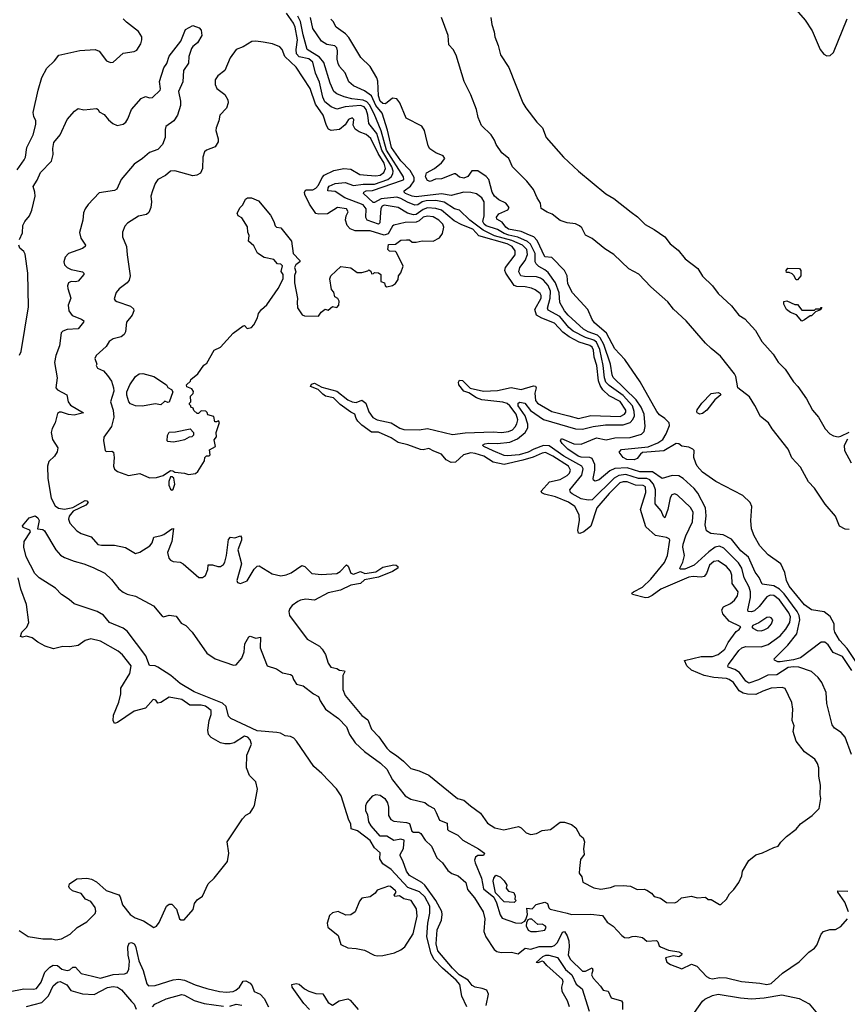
# Model space of a CAD drawing. Extents: x 2029826 to 2248070, y 228728 to 402406.
# Tile 157 of 256: x 2094125 to 2100051, y 331353 to 338399. Entities that reach past the tile are written whole.
import ezdxf

# ---------------------------------------------------------------- set-up
doc = ezdxf.new("R2010")
doc.units = 0

msp = doc.modelspace()

# ---------------------------------------------------------------- linework, layer by layer
at = {"layer": '0CON10XD'}
for points in [[(2099654, 338505), (2099748, 338395), (2099797.9, 338317.9), (2099856.2, 338185), (2099883, 338153), (2099905, 338140), (2099927.7, 338142.3), (2099951.2, 338165), (2100048.8, 338405)], [(2094106.9, 337325), (2094157.1, 337395), (2094166.1, 337416.1), (2094176.9, 337485), (2094221.1, 337575), (2094241.7, 337648.3), (2094240.6, 337675), (2094226.1, 337706.1), (2094222.3, 337735), (2094256.5, 337893.5), (2094284.1, 337985.9), (2094318.9, 338051.1), (2094374.4, 338105), (2094405.4, 338144.6), (2094555, 338178.5), (2094665, 338185.7), (2094695, 338173.8), (2094746.7, 338105), (2094775, 338092), (2094795, 338093.8), (2094865, 338159.2), (2094945, 338171.9), (2094965, 338180.8), (2094991.5, 338225), (2095000.6, 338255), (2095000, 338275), (2094975.6, 338315), (2094890.1, 338380.1), (2094866.7, 338405)], [(2094394.5, 335305.5), (2094375, 335276), (2094335, 335238.1), (2094323.5, 335205), (2094327.7, 335115), (2094351.1, 334975), (2094379.3, 334919.3), (2094402.6, 334902.6), (2094445, 334896.6), (2094505, 334909.2), (2094595, 334958.6), (2094606.6, 334956.6), (2094615.8, 334945), (2094600, 334925), (2094508.2, 334881.8), (2094480, 334845), (2094475.6, 334825), (2094484.5, 334795), (2094535, 334740.5), (2094565, 334722.7), (2094637.6, 334697.6), (2094685, 334644.4), (2094712.1, 334637.9), (2094805, 334637.8), (2094881.7, 334621.7), (2094955, 334580), (2094985, 334588.9), (2095058, 334635), (2095072.9, 334655), (2095086, 334695), (2095138.8, 334708.8), (2095156.9, 334715), (2095215, 334755.6), (2095226.8, 334756.8), (2095214.2, 334665.8), (2095184.2, 334585), (2095193.8, 334545), (2095205, 334531.2), (2095225, 334522), (2095275, 334516), (2095295, 334506), (2095407.7, 334407.7), (2095435, 334407.5), (2095455, 334421.2), (2095472, 334465), (2095475, 334497.5), (2095505, 334498.8), (2095545, 334486), (2095563.9, 334486.1), (2095585, 334500), (2095595, 334517.5), (2095606, 334564), (2095621.2, 334678.8), (2095634.4, 334695.6), (2095665, 334690), (2095705, 334706.2), (2095714.4, 334694.4), (2095713.5, 334675), (2095686, 334605), (2095714.2, 334505), (2095680, 334385), (2095685, 334372.5), (2095705, 334363.3), (2095755, 334384.2), (2095805, 334466.2), (2095825, 334488.8), (2095838.8, 334491.2), (2095933.8, 334433.8), (2095995, 334418.8), (2096034.2, 334425.8), (2096069, 334441), (2096145, 334493.1), (2096165.8, 334485.8), (2096216.4, 334436.4), (2096285, 334427.8), (2096395, 334436.7), (2096418.9, 334451.1), (2096465, 334498.8), (2096477.9, 334487.9), (2096495, 334438), (2096515, 334431.2), (2096565, 334450.6), (2096595.7, 334435.7), (2096675, 334448.5), (2096725, 334480.5), (2096805, 334497.3), (2096820, 334495), (2096832.5, 334485), (2096831.4, 334475), (2096795, 334450.4), (2096695, 334410), (2096595, 334389.5), (2096565, 334364.6), (2096495, 334352.9), (2096422.3, 334317.7), (2096335, 334297.1), (2096235, 334245.3), (2096175, 334251.1), (2096136.2, 334245), (2096115.6, 334235), (2096075, 334206.2), (2096059.5, 334185), (2096052.9, 334165), (2096057.5, 334135), (2096184.4, 333965), (2096272.5, 333915), (2096291.9, 333895), (2096315.4, 333855.4), (2096334.6, 333794.6), (2096352.5, 333765), (2096395, 333755.6), (2096415, 333743.1), (2096450.5, 333740.5), (2096454, 333735), (2096440, 333705), (2096438.5, 333605), (2096455, 333562), (2096575, 333420), (2096618.3, 333388.3), (2096645, 333321.2), (2096696.4, 333266.4), (2096754.4, 333185), (2096774.4, 333165), (2096823.8, 333133.8), (2096873.6, 333093.6), (2096925, 333039.4), (2096985, 333024.2), (2097053.5, 332993.5), (2097260, 332825), (2097306.2, 332815), (2097352.7, 332772.7), (2097425, 332721.2), (2097475, 332650), (2097527.5, 332615), (2097592.3, 332602.3), (2097696.1, 332626.1), (2097715, 332616.7), (2097751.2, 332581.2), (2097785, 332568.8), (2097825, 332576), (2097865, 332596.2), (2097925.8, 332604.2), (2097995, 332656.7), (2098025, 332656.2), (2098075, 332638.8), (2098106.8, 332616.8), (2098135, 332562.5), (2098160, 332545), (2098168.8, 332515), (2098162, 332465), (2098166.2, 332425), (2098141.2, 332388.8), (2098134, 332325), (2098131.7, 332291.7), (2098150, 332265), (2098157.7, 332227.7), (2098235.8, 332185.8), (2098285, 332176.9), (2098355, 332188.5), (2098385, 332200), (2098445, 332204.2), (2098497.8, 332197.8), (2098545, 332174), (2098595, 332176), (2098615, 332170), (2098649.3, 332149.3), (2098667.5, 332125), (2098713.9, 332113.9), (2098755, 332082), (2098815, 332080), (2098835, 332088), (2098864.1, 332115.9), (2098935, 332126), (2098975, 332116), (2099035, 332120), (2099055, 332103.3), (2099075, 332102.5), (2099135, 332066.7), (2099145, 332066.7), (2099185, 332106.2), (2099207, 332143), (2099238.8, 332175), (2099273.8, 332225), (2099295, 332272.5), (2099300.8, 332305), (2099345, 332383.3), (2099395, 332422), (2099443.9, 332436.1), (2099525, 332476.2), (2099556.1, 332483.9), (2099575.8, 332514.2), (2099614.2, 332555), (2099684.5, 332605.5), (2099716.2, 332645), (2099798.8, 332705), (2099848.8, 332755), (2099862, 332825), (2099855.7, 332855), (2099858.3, 332921.7), (2099847.5, 332985), (2099845.8, 333045), (2099837.3, 333077.3), (2099817, 333107), (2099745, 333158.8), (2099683.8, 333235), (2099664, 333305), (2099670, 333345), (2099656.2, 333385), (2099660, 333465), (2099653, 333513), (2099605, 333612.5), (2099585, 333620), (2099505, 333614.3), (2099445, 333594.5), (2099395, 333569.7), (2099335, 333572.7), (2099305, 333580.2), (2099276.4, 333596.4), (2099235, 333656.2), (2099205, 333677.5), (2099185, 333685.2), (2099095, 333692.2), (2099026.5, 333706.5), (2098935, 333743.8), (2098901.8, 333775), (2098886, 333814), (2099005, 333842.5), (2099085, 333841.8), (2099125, 333856.8), (2099174.6, 333895), (2099198, 333942), (2099255, 334020), (2099277.5, 334035), (2099287.5, 334055), (2099205.3, 334095.3), (2099158.2, 334148.2), (2099151.1, 334175), (2099163.5, 334196.5), (2099215, 334220.8), (2099242.3, 334245), (2099265, 334277.1), (2099270, 334305), (2099226.5, 334365), (2099224.7, 334425), (2099215, 334451.5), (2099185, 334485.9), (2099125, 334525.4), (2099095, 334520.8), (2099065, 334496.2), (2099042.9, 334435), (2099025.9, 334414.1), (2099005, 334408.7), (2098946.5, 334413.5), (2098915, 334408.7), (2098715, 334323.2), (2098652.7, 334277.3), (2098625, 334264), (2098605, 334262.5), (2098512.5, 334285), (2098507.5, 334295), (2098518.8, 334305), (2098585, 334338.2), (2098643.6, 334396.4), (2098741.6, 334515), (2098763.7, 334565), (2098778.9, 334675), (2098774.2, 334685), (2098755, 334694.6), (2098677.3, 334707.3), (2098609, 334769), (2098570.3, 334895), (2098608.7, 335015), (2098604.6, 335055), (2098588.8, 335065), (2098535, 335068.7), (2098475, 335092.9), (2098445, 335092.7), (2098423.1, 335085), (2098345, 335008.1), (2098258, 334905), (2098215.5, 334774.5), (2098165, 334732.9), (2098135, 334722.2), (2098125, 334724.4), (2098120.5, 334745), (2098132.2, 334815), (2098131.5, 334855), (2098099.5, 334915), (2098055, 334946.4), (2097961.4, 334985), (2097883, 335003), (2097864.2, 335014.2), (2097858.5, 335025), (2097918.9, 335091.1), (2097995, 335109), (2098045, 335136.9), (2098061.8, 335155), (2098068.3, 335175), (2098055.2, 335205), (2097942.9, 335275), (2097890.6, 335300.6), (2097865, 335297.1), (2097802.5, 335267.5), (2097727.3, 335247.3), (2097595, 335215.6), (2097515, 335233.6), (2097448.5, 335275), (2097387.1, 335295), (2097355, 335299), (2097302, 335285), (2097245, 335233.7), (2097215, 335231.1), (2097179.8, 335249.8), (2097145, 335290.6), (2097090.5, 335310.5), (2097055, 335331.2), (2097015, 335321.1), (2096995, 335323), (2096905, 335357.5), (2096835, 335372.8), (2096785, 335407.3), (2096695, 335446.8), (2096645, 335448.4), (2096575, 335497.6), (2096546.4, 335525), (2096533.7, 335545), (2096525.4, 335575.4), (2096495, 335589.7), (2096418.9, 335645), (2096372.9, 335692.9), (2096315.7, 335705.7), (2096295, 335720), (2096262.9, 335752.9), (2096206.7, 335775), (2096215, 335791.4), (2096235, 335798.2), (2096288.2, 335768.2), (2096395, 335740.3), (2096475, 335679.1), (2096505, 335663.9), (2096535, 335660), (2096575.8, 335675.8), (2096602.5, 335655), (2096623.8, 335593.8), (2096652.9, 335552.9), (2096685.3, 335535.3), (2096785, 335513.9), (2096846.7, 335475), (2096875, 335465.2), (2096984.8, 335464.8), (2097045, 335472.7), (2097225, 335431.3), (2097315, 335443.4), (2097515, 335449.8), (2097575, 335445.2), (2097625, 335451), (2097653.3, 335465), (2097672.9, 335485), (2097685, 335505.7), (2097690.9, 335535), (2097678.7, 335575), (2097634.8, 335635), (2097615, 335652), (2097585, 335662.3), (2097435, 335678.9), (2097395, 335693.3), (2097339.8, 335729.8), (2097305, 335740), (2097268.9, 335785), (2097265.8, 335805), (2097275, 335818.8), (2097295, 335817.1), (2097351.1, 335761.1), (2097445, 335741.5), (2097545, 335744.8), (2097645, 335766.1), (2097715, 335752.7), (2097805, 335778.6), (2097817.3, 335777.3), (2097824, 335765), (2097813.8, 335726.2), (2097818.4, 335675), (2097831.5, 335655), (2097934.7, 335594.7), (2098056.3, 335563.7), (2098125, 335544.8), (2098215, 335567.5), (2098425, 335560.2), (2098455.9, 335575), (2098465, 335589.2), (2098466.1, 335605), (2098425, 335665.6), (2098345, 335708), (2098301.1, 335751.1), (2098281.2, 335781.2), (2098268.8, 335815), (2098257.8, 335925), (2098238.6, 335985), (2098233.1, 336035), (2098223.4, 336055), (2098206.5, 336066.5), (2098130.4, 336090.4), (2098059.7, 336129.7), (2098013.1, 336163.1), (2097955, 336226.7), (2097862.4, 336262.4), (2097824.7, 336285), (2097814.3, 336325), (2097859.8, 336405), (2097859.3, 336425), (2097850.5, 336439.5), (2097815, 336466.8), (2097788.7, 336478.7), (2097745, 336487.8), (2097685, 336489.3), (2097666.2, 336496.2), (2097605.3, 336585), (2097598.6, 336605), (2097602.5, 336625), (2097673.1, 336715), (2097671.6, 336745), (2097651.1, 336775), (2097615, 336794.1), (2097413.1, 336853.1), (2097369.8, 336899.8), (2097290.4, 336930.4), (2097235, 336959.2), (2097145, 337035.8), (2097105, 337048.1), (2097045, 337051.7), (2097015, 337040.5), (2096965, 337005.2), (2096945, 337003), (2096902.3, 337015), (2096835, 337054.3), (2096735, 337071.6), (2096721.3, 337065), (2096711.6, 337048.4), (2096705.2, 336984.8), (2096704.8, 336945.2), (2096695, 336935.3), (2096614, 336964), (2096602.8, 336982.8), (2096605.8, 337045), (2096583.2, 337075), (2096453.5, 337125), (2096385, 337170), (2096331.5, 337175), (2096332.9, 337195), (2096341.6, 337208.4), (2096385, 337226.5), (2096455, 337232.8), (2096515, 337213.1), (2096585, 337221.5), (2096665, 337221.3), (2096760.9, 337255), (2096785.1, 337274.9), (2096797.3, 337295), (2096798.8, 337315), (2096790.8, 337345), (2096718.8, 337465), (2096682.7, 337585), (2096624.8, 337655), (2096618.6, 337715), (2096606.5, 337755), (2096590.6, 337775), (2096565, 337785.6), (2096455.2, 337774.8), (2096395, 337757.6), (2096355, 337776.2), (2096311, 337811), (2096296.3, 337845), (2096272.2, 337952.2), (2096243.3, 338015), (2096224.4, 338095), (2096195, 338119), (2096125, 338133.6), (2096107.9, 338155), (2096104.6, 338185), (2096113.9, 338255), (2096097.4, 338345), (2096084.9, 338374.9), (2096035.9, 338445.9)], [(2100081, 333141), (2100034.6, 333264.6), (2100007, 333297), (2099959.7, 333329.7), (2099942.8, 333352.8), (2099904.1, 333505), (2099900, 333585), (2099867.6, 333655), (2099841.7, 333691.7), (2099795, 333734), (2099703.8, 333766.2), (2099665, 333769.2), (2099627.8, 333762.2), (2099545, 333710.2), (2099482.6, 333707.4), (2099415, 333674.8), (2099345, 333651.2), (2099325, 333664.6), (2099278.5, 333728.5), (2099245, 333748.8), (2099197.1, 333765), (2099194.5, 333775), (2099200.9, 333785), (2099273.2, 333885), (2099295, 333904.6), (2099325, 333913.2), (2099435, 333911), (2099485, 333927.5), (2099570.5, 333989.5), (2099611.6, 334038.4), (2099639.3, 334085), (2099643.8, 334125), (2099631.8, 334155), (2099565, 334247.5), (2099525, 334278.4), (2099499.2, 334280.8), (2099475, 334268.9), (2099419.7, 334200.3), (2099385, 334169.1), (2099365, 334160.9), (2099341.4, 334165), (2099337.3, 334175), (2099356.5, 334265), (2099358.3, 334305), (2099348.3, 334338.3), (2099313.2, 334405), (2099296, 334475), (2099271.7, 334511.7), (2099166.7, 334616.7), (2099135, 334630.9), (2099105, 334624.3), (2099058.4, 334591.6), (2098955, 334494.7), (2098886.2, 334466.2), (2098855, 334466), (2098850.5, 334475), (2098872.1, 334517.9), (2098885.2, 334564.8), (2098873.5, 334623.5), (2098875.2, 334645), (2098894.8, 334705), (2098941.9, 334805), (2098946.7, 334875), (2098928.2, 334908.2), (2098835, 334996), (2098815, 335005.9), (2098795, 334998.2), (2098783.5, 334976.5), (2098766.7, 334893.3), (2098745, 334833.8), (2098735, 334843.8), (2098718.7, 334885), (2098675.3, 334935), (2098677.4, 335035), (2098662.2, 335075), (2098635.8, 335105.8), (2098615, 335116.2), (2098555, 335115.3), (2098465, 335143.3), (2098413.8, 335136.2), (2098380.8, 335119.2), (2098225, 334963.3), (2098195, 334960), (2098145, 334970.6), (2098079.6, 335005), (2098068.8, 335015), (2098063.3, 335035), (2098149.5, 335140.5), (2098159.2, 335185), (2098149.5, 335205), (2098020, 335275), (2097915, 335349.6), (2097875, 335352.1), (2097805.8, 335325), (2097765, 335303.5), (2097701.5, 335285), (2097617.5, 335277.5), (2097595, 335280.7), (2097515, 335312.6), (2097448, 335345), (2097438.8, 335355), (2097455.6, 335364.4), (2097481.9, 335368.1), (2097545, 335366.7), (2097635, 335375.2), (2097690, 335400), (2097744.2, 335445), (2097762.3, 335477.7), (2097764.5, 335505), (2097743.8, 335565), (2097693.4, 335635), (2097693.5, 335655), (2097705, 335662.6), (2097741.2, 335655), (2097783, 335603), (2097875, 335537.4), (2098105, 335471.1), (2098155, 335468.4), (2098231.8, 335488.2), (2098318.8, 335498.8), (2098445, 335500), (2098495, 335517.1), (2098515, 335536.8), (2098526.7, 335565), (2098525.7, 335595), (2098513.1, 335635), (2098445, 335710.1), (2098345, 335780.8), (2098321.2, 335805), (2098311.1, 335835), (2098303.2, 335925), (2098278.8, 336038.8), (2098255, 336090.3), (2098235, 336106.5), (2098175.1, 336125.1), (2098089, 336169), (2098056.6, 336196.6), (2097993.5, 336275), (2097910, 336320), (2097904.3, 336335), (2097923.9, 336405), (2097926.5, 336455), (2097907.9, 336497.9), (2097875, 336534.7), (2097855, 336550), (2097825, 336559.7), (2097739.2, 336560.8), (2097713.8, 336565), (2097699.8, 336595), (2097705, 336625.5), (2097744.3, 336675), (2097761.9, 336718.1), (2097755.5, 336755), (2097724.7, 336785), (2097648.7, 336818.7), (2097525, 336851.8), (2097443.4, 336893.4), (2097349.2, 336965), (2097275, 337035.3), (2097238.6, 337045), (2097163.7, 337093.7), (2097105.5, 337105.5), (2097035, 337102.8), (2097007.3, 337095), (2096975, 337073.9), (2096955, 337072.7), (2096902.6, 337092.6), (2096855, 337120.1), (2096825, 337127.7), (2096713.1, 337116.9), (2096665, 337090.6), (2096655, 337090.8), (2096586.4, 337155), (2096588.1, 337165), (2096605.7, 337174.3), (2096652.3, 337177.7), (2096865, 337249.4), (2096874.7, 337255.3), (2096872.7, 337275), (2096751.7, 337465), (2096714.2, 337604.2), (2096664.2, 337725), (2096629.4, 337789.4), (2096609.8, 337809.8), (2096585, 337822.6), (2096502.2, 337832.2), (2096447.4, 337847.4), (2096395, 337868.4), (2096374.1, 337884.1), (2096347.7, 337945), (2096303.2, 338093.2), (2096271.4, 338131.4), (2096183.3, 338185), (2096155, 338289.4), (2096135.4, 338385.4), (2096115.7, 338425)], [(2098604.4, 335164.4), (2098565, 335164.4), (2098475, 335191.4), (2098385, 335188.4), (2098349.2, 335170.8), (2098275, 335106.5), (2098245, 335096.2), (2098233.8, 335103.8), (2098230.6, 335115), (2098243.1, 335175), (2098243.7, 335215), (2098225, 335259.4), (2098206.7, 335266.7), (2098145, 335268.6), (2098124.7, 335274.7), (2098050, 335325), (2098009.6, 335365), (2097997.8, 335385), (2098005, 335400.8), (2098092.7, 335362.7), (2098145, 335361.1), (2098255, 335406), (2098325, 335392.7), (2098385, 335406), (2098495, 335409.3), (2098577.1, 335432.9), (2098597, 335453), (2098602.5, 335487.5), (2098595.2, 335575), (2098575.8, 335625.8), (2098538.6, 335678.6), (2098375, 335838.8), (2098366.9, 335856.9), (2098354.5, 335935), (2098308.2, 336075), (2098282.2, 336122.2), (2098261.2, 336141.2), (2098195.1, 336165.1), (2098161.3, 336185), (2098051.5, 336285), (2098026.6, 336315), (2097991.4, 336375), (2097987.4, 336445), (2097962.4, 336515), (2097909.6, 336589.6), (2097885, 336609.7), (2097841.6, 336631.6), (2097822.2, 336652.2), (2097816.8, 336665), (2097816.1, 336725), (2097783.4, 336793.4), (2097762.1, 336812.1), (2097692.7, 336842.7), (2097626.8, 336856.8), (2097595, 336868.2), (2097545, 336897.6), (2097465, 336924.4), (2097450.2, 336935), (2097441.6, 336955), (2097451.8, 336995), (2097451.2, 337095), (2097434.8, 337125), (2097395, 337152.8), (2097355, 337162), (2097305, 337164.3), (2097215, 337140.5), (2097145, 337152), (2096965, 337130.6), (2096935, 337135.8), (2096887.1, 337155), (2096877.9, 337165), (2096877.8, 337175), (2096922.5, 337207.5), (2096948.6, 337245), (2096950.5, 337270.5), (2096920.2, 337320.2), (2096855, 337388.6), (2096786.9, 337485), (2096758.4, 337608.4), (2096719.4, 337729.4), (2096675.5, 337785.5), (2096643.7, 337853.7), (2096595, 337888.7), (2096515.6, 337925), (2096480.8, 337955), (2096455, 338017.5), (2096415, 338064.4), (2096404.6, 338085), (2096397.4, 338117.4), (2096401.4, 338175), (2096396.8, 338196.8), (2096381.4, 338211.4), (2096325, 338222.4), (2096286.2, 338245), (2096223.9, 338335), (2096208.5, 338415)], [(2100127.1, 333785), (2100050.3, 333900.3), (2099995, 333960), (2099962, 334015), (2099956.2, 334035), (2099957.5, 334075), (2099928.8, 334128.8), (2099885, 334162.5), (2099795, 334176), (2099745, 334211.1), (2099634.1, 334345), (2099615, 334386.2), (2099602.8, 334442.8), (2099575.4, 334505.4), (2099485, 334570.6), (2099425, 334634), (2099384.6, 334704.6), (2099364.2, 334755), (2099360, 334815), (2099368, 334915), (2099355, 334943.3), (2099303.3, 334995), (2099108.8, 335095), (2099015, 335160.6), (2098975.7, 335205), (2098965.8, 335225), (2098952, 335265), (2098953.3, 335315), (2098945, 335326.7), (2098915, 335340), (2098865, 335348.1), (2098844.3, 335364.3), (2098825.4, 335365.4), (2098737, 335313), (2098585, 335301.1), (2098569.2, 335290.8), (2098545, 335259.4), (2098525, 335250.2), (2098472.4, 335252.4), (2098445.4, 335265), (2098418.1, 335305), (2098435, 335323.6), (2098625, 335341.3), (2098695, 335370.5), (2098730.2, 335395), (2098754.8, 335435), (2098777.8, 335495), (2098774.1, 335514.1), (2098745, 335546.2), (2098705, 335571.2), (2098686, 335595), (2098567.1, 335807.1), (2098457, 335967), (2098385, 336043.6), (2098326.2, 336155), (2098240.1, 336230.1), (2098223.4, 336253.4), (2098192, 336325), (2098082.9, 336445), (2098049, 336509), (2098045.9, 336565.9), (2098024.7, 336605), (2097935, 336696.7), (2097885, 336702.2), (2097829.8, 336819.8), (2097805.8, 336845.8), (2097775, 336857.6), (2097715, 336882.8), (2097625, 336899.4), (2097605.2, 336915), (2097579.6, 336949.6), (2097542.5, 336972.5), (2097539.8, 336985), (2097555, 337009.4), (2097620.9, 337039.1), (2097629.4, 337055), (2097605, 337086.5), (2097555, 337109.5), (2097525, 337135.5), (2097507.2, 337165), (2097483.3, 337255), (2097465, 337276.9), (2097405, 337316.1), (2097362.1, 337317.9), (2097334.4, 337275.6), (2097305.5, 337264.5), (2097275, 337271.5), (2097245.7, 337295.7), (2097236.7, 337296.7), (2097145, 337260.6), (2097102.8, 337257.2), (2097065, 337241.1), (2097045, 337247.1), (2097030.9, 337275), (2097038, 337302), (2097094.6, 337335), (2097146.2, 337375), (2097168.8, 337405), (2097158, 337425), (2097105.3, 337445.3), (2097061.5, 337475), (2097050.4, 337495), (2097034.2, 337564.2), (2097024.1, 337605), (2097005, 337637.5), (2096891.1, 337695), (2096846.9, 337805), (2096825, 337833.1), (2096795, 337836.2), (2096743.2, 337796.8), (2096725, 337798.2), (2096706.3, 337815), (2096693.5, 337855), (2096688.6, 337958.6), (2096681.9, 337981.9), (2096635, 338062.9), (2096567.4, 338127.4), (2096480.6, 338270.6), (2096457.3, 338297.3), (2096392.2, 338345), (2096370.5, 338385), (2096353.4, 338403.4)], [(2100065, 334750.9), (2100035, 334752.5), (2099995.6, 334775), (2099966.6, 334846.6), (2099891.8, 334931.8), (2099816.5, 335046.5), (2099772.9, 335092.9), (2099716.1, 335196.1), (2099654, 335264), (2099626.5, 335326.5), (2099511.7, 335471.7), (2099486.6, 335515), (2099429.9, 335559.9), (2099389.2, 335639.2), (2099349.4, 335699.4), (2099266.7, 335765), (2099252.8, 335845), (2099243.1, 335865), (2099141.5, 335991.5), (2099075, 336046.4), (2099034.6, 336084.6), (2098895.8, 336245), (2098805, 336328.1), (2098765, 336380.8), (2098645, 336486.9), (2098558, 336578), (2098486.1, 336615), (2098379.4, 336719.4), (2098315, 336758.9), (2098222.8, 336832.8), (2098177, 336857), (2098148.8, 336908.8), (2098133.5, 336923.5), (2098105, 336937.4), (2098045.2, 336945.2), (2097995, 336960.9), (2097937.1, 337007.1), (2097901, 337021), (2097858.9, 337048.9), (2097853, 337085), (2097829.2, 337125), (2097803.1, 337183.1), (2097755, 337242.3), (2097652.4, 337345), (2097626.9, 337405), (2097577.5, 337445), (2097536.2, 337505), (2097525, 337537.5), (2097501.6, 337575), (2097430.9, 337640.9), (2097408.2, 337698.2), (2097396.5, 337755), (2097355, 337860), (2097307.6, 337957.6), (2097249.5, 338145), (2097228.4, 338185), (2097198.6, 338218.6), (2097192.2, 338285), (2097146.1, 338415)], [(2097498.5, 338415), (2097505.7, 338365), (2097522.5, 338312.5), (2097526.3, 338275), (2097550.5, 338215), (2097566.7, 338146.7), (2097626.3, 338056.3), (2097728.1, 337805), (2097748.4, 337768.4), (2097828.3, 337665), (2097867.7, 337625), (2097895, 337555.3), (2098017.7, 337415), (2098124.9, 337314.9), (2098321.8, 337151.8), (2098378.4, 337118.4), (2098502.5, 337022.5), (2098548.3, 336988.3), (2098602.5, 336932.5), (2098668.6, 336898.6), (2098744.2, 336845), (2098782.3, 336795), (2098839.9, 336749.9), (2098888.6, 336688.6), (2098979.4, 336619.4), (2099015, 336564.4), (2099085, 336495.5), (2099125, 336439.5), (2099222.2, 336352.2), (2099275, 336285.3), (2099317.5, 336257.5), (2099392.5, 336175), (2099439.7, 336095), (2099520.4, 336005), (2099555, 335948.2), (2099605, 335898.7), (2099665, 335807.6), (2099697.5, 335775), (2099759.2, 335685), (2099800.9, 335605), (2099845.2, 335555.2), (2099891, 335471), (2099925.6, 335435.6), (2099951.1, 335421.1), (2099985.2, 335414.8), (2100005, 335417.6), (2100065, 335446.4)], [(2094123.3, 336825), (2094146.3, 336873.7), (2094147.5, 336925), (2094162, 336955), (2094195.3, 336995), (2094212.2, 337035), (2094235.4, 337135), (2094234.4, 337165), (2094220.8, 337205), (2094250.7, 337249.3), (2094275, 337305.6), (2094353.2, 337386.8), (2094365.3, 337434.7), (2094362.4, 337477.6), (2094370.2, 337519.8), (2094415, 337576), (2094466, 337685), (2094516.7, 337745), (2094545, 337763.3), (2094585, 337753.3), (2094675, 337762.5), (2094687.5, 337755), (2094695, 337740), (2094731.2, 337721.2), (2094761.3, 337681.3), (2094791.2, 337655), (2094822.6, 337642.6), (2094865, 337650.9), (2094885, 337666.5), (2094900.6, 337689.4), (2094926.9, 337755), (2094995, 337835.7), (2095025, 337850), (2095055, 337839.2), (2095075, 337840.8), (2095130, 337895), (2095134, 337905), (2095127, 337957), (2095157.8, 338055), (2095178.8, 338085), (2095195, 338137.5), (2095280, 338245), (2095311.4, 338328.6), (2095365, 338356.2), (2095409.5, 338339.5), (2095423.9, 338323.9), (2095430, 338285), (2095397.3, 338232.7), (2095365, 338207.5), (2095356.4, 338193.6), (2095336.2, 338135), (2095335, 338087.5), (2095298, 338035), (2095294.3, 337955), (2095261.2, 337885), (2095275.9, 337815.9), (2095276.2, 337785), (2095256.2, 337715), (2095230, 337675), (2095172.5, 337635), (2095166.1, 337613.9), (2095168, 337555), (2095146.7, 337505), (2095115, 337468.8), (2095055, 337448.6), (2095004, 337405), (2094944.2, 337365), (2094851.4, 337255), (2094821.2, 337185), (2094804.3, 337175.7), (2094695, 337159.4), (2094615, 337076), (2094594, 337046), (2094582.6, 337017.4), (2094576.6, 336963.4), (2094552.9, 336875), (2094562.5, 336835), (2094595.8, 336785), (2094594.2, 336775), (2094575, 336760.5), (2094475, 336726.9), (2094450.7, 336699.3), (2094441.8, 336665), (2094447.3, 336645), (2094465.6, 336625), (2094495, 336612), (2094574.5, 336594.5), (2094585.7, 336585), (2094584.4, 336575), (2094545, 336528.5), (2094525, 336523.1), (2094495, 336525.5), (2094475.7, 336515), (2094467.5, 336495), (2094468.8, 336475), (2094491.8, 336405), (2094471.2, 336355), (2094476.2, 336315), (2094501.7, 336281.7), (2094566.9, 336256.9), (2094584.1, 336244.1), (2094582.9, 336235), (2094545, 336187.1), (2094465, 336181.8), (2094435, 336171.1), (2094422.7, 336157.3), (2094409.8, 336065), (2094383.7, 335995), (2094375.3, 335945), (2094392.6, 335835), (2094384.6, 335765), (2094395, 335749.4), (2094462, 335715), (2094472.2, 335665), (2094489.9, 335639.9), (2094582.5, 335585), (2094515, 335569.2), (2094475, 335574.1), (2094425, 335590), (2094410.5, 335589.5), (2094395, 335580), (2094378.6, 335515), (2094356.8, 335473.2), (2094350, 335445), (2094360, 335395), (2094398.6, 335335), (2094394.5, 335305.5)], [(2095055, 335121.2), (2095105, 335123.3), (2095153.6, 335136.4), (2095205, 335172.5), (2095221.7, 335171.7), (2095235, 335160), (2095305, 335154.2), (2095335, 335144.4), (2095385, 335151.2), (2095400, 335165), (2095448.3, 335241.7), (2095450, 335265), (2095463, 335277), (2095481.7, 335278.3), (2095490, 335285), (2095485, 335320), (2095526, 335344), (2095518.3, 335391.7), (2095533.3, 335415), (2095532.5, 335445), (2095557, 335517), (2095547.5, 335527.5), (2095535, 335520), (2095521.7, 335521.7), (2095515, 335560), (2095471.7, 335571.7), (2095468.3, 335588.3), (2095458.3, 335598.3), (2095425, 335600), (2095405, 335580), (2095395, 335580), (2095371.7, 335601.7), (2095368.3, 335618.3), (2095350, 335625), (2095350, 335635), (2095340, 335645), (2095340, 335655), (2095350, 335665), (2095347.5, 335705), (2095366.7, 335725), (2095369.3, 335739.3), (2095356.7, 335756.7), (2095321.7, 335771.7), (2095320, 335785), (2095348.3, 335811.7), (2095350, 335825), (2095400, 335865), (2095443.6, 335926.4), (2095465, 335940), (2095518.8, 336035), (2095563.8, 336056.2), (2095653.3, 336155), (2095725, 336207.5), (2095735, 336210), (2095755, 336190), (2095785, 336196.7), (2095801.2, 336215), (2095826.7, 336265), (2095833.9, 336296.1), (2095855.8, 336324.2), (2095895, 336357.5), (2095976.2, 336475), (2096011.2, 336545), (2096011.2, 336575), (2095996.7, 336596.7), (2096006.7, 336636.7), (2095995, 336650), (2095971.7, 336651.7), (2095945, 336683.8), (2095875, 336696.7), (2095827, 336727), (2095800.7, 336780.7), (2095763, 336813), (2095767.5, 336855), (2095758.3, 336878.3), (2095756.4, 336916.4), (2095715, 336980), (2095690, 336995), (2095682.5, 337015), (2095703.3, 337055), (2095723.3, 337075), (2095742.5, 337115), (2095757, 337123), (2095785, 337123.3), (2095835, 337103.3), (2095920.5, 337000.5), (2095945.8, 336955.8), (2095954.2, 336924.2), (2095965, 336913.8), (2095995, 336910), (2096071.2, 336815), (2096083.3, 336725), (2096131.2, 336675), (2096130, 336665), (2096102.5, 336645), (2096093.3, 336625), (2096103.3, 336595), (2096092, 336568), (2096092.5, 336515), (2096113.6, 336403.6), (2096112.3, 336377.7), (2096115, 336337.5), (2096147, 336287), (2096165, 336280), (2096265, 336277.5), (2096283.6, 336306.4), (2096313, 336327), (2096335, 336320), (2096365, 336347.5), (2096395, 336340), (2096410, 336355), (2096412.5, 336385), (2096403, 336403), (2096382.5, 336415), (2096375, 336450), (2096358.8, 336468.8), (2096346.7, 336545), (2096353.3, 336565), (2096425, 336632.5), (2096495, 336622.5), (2096540.7, 336590.7), (2096575, 336590), (2096617.5, 336602.5), (2096625, 336610), (2096638.3, 336598.3), (2096645, 336580), (2096658.3, 336581.7), (2096665, 336590), (2096695, 336587.5), (2096710, 336575), (2096710, 336525), (2096736.4, 336516.4), (2096742.5, 336495), (2096755, 336487.5), (2096795, 336497.5), (2096815, 336510), (2096835, 336540), (2096837.5, 336565), (2096853.6, 336586.4), (2096870, 336635), (2096823.9, 336733.9), (2096815, 336740), (2096773, 336743), (2096760, 336755), (2096765, 336790), (2096816.4, 336793.6), (2096855, 336820), (2096895, 336823.3), (2096915, 336822.5), (2096935, 336807.5), (2096965, 336806.7), (2097006.4, 336816.4), (2097085, 336813.3), (2097131.7, 336838.3), (2097151.9, 336868.1), (2097162.7, 336915), (2097154.7, 336935), (2097125, 336965.3), (2097085, 336987.2), (2097043.9, 336993.9), (2097014.5, 336985.5), (2096985, 336959.8), (2096965, 336950.7), (2096885, 336948.5), (2096805, 336928.1), (2096795, 336922), (2096763, 336867), (2096735, 336856.9), (2096635, 336888.4), (2096528.3, 336888.3), (2096492.2, 336902.2), (2096470.9, 336925), (2096458.9, 336965), (2096461.9, 336995), (2096477.5, 337025), (2096465, 337045.6), (2096400, 337055), (2096330.2, 337009.8), (2096267, 337007), (2096245, 337013.1), (2096199.7, 337079.7), (2096166.7, 337146.7), (2096163.8, 337165), (2096175, 337180.5), (2096225, 337182.1), (2096245, 337193.6), (2096265, 337214.5), (2096290.3, 337269.7), (2096304.8, 337285.2), (2096375, 337320), (2096445.4, 337334.6), (2096495, 337328.2), (2096560.6, 337290.6), (2096613.6, 337286.4), (2096675, 337281), (2096705, 337286.4), (2096732.4, 337305), (2096745.1, 337335), (2096735, 337373.2), (2096691.3, 337441.3), (2096638.8, 337548.8), (2096605, 337576.7), (2096556.3, 337596.3), (2096526.4, 337616.4), (2096513.3, 337645), (2096517.1, 337685), (2096505, 337695.6), (2096479.2, 337685), (2096454.6, 337645.4), (2096415, 337613.8), (2096355, 337606.5), (2096336.4, 337615), (2096321.2, 337641.2), (2096296.9, 337715), (2096243.6, 337795), (2096205, 337906.9), (2096105, 338059.4), (2096024.7, 338134.7), (2096003.5, 338185), (2095986.9, 338205), (2095935, 338227.1), (2095869.1, 338239.1), (2095815, 338246.2), (2095786.7, 338243.3), (2095725, 338204.2), (2095675, 338185.8), (2095632.9, 338125), (2095595, 338035.8), (2095545, 337997.5), (2095525, 337968.8), (2095524.2, 337935), (2095536.7, 337906.7), (2095593.4, 337863.4), (2095615.8, 337825), (2095617.5, 337805), (2095605, 337766.2), (2095558.6, 337715), (2095550.8, 337675), (2095531.4, 337625), (2095529.2, 337605), (2095546.6, 337546.6), (2095546.4, 337523.6), (2095525, 337490), (2095463.7, 337466.3), (2095447.9, 337452.1), (2095435.7, 337415), (2095433.1, 337335), (2095418.7, 337301.3), (2095394.6, 337285.4), (2095365, 337280.4), (2095235, 337317.8), (2095205, 337315.8), (2095170, 337285), (2095115, 337254.3), (2095095, 337226), (2095075.4, 337174.6), (2095063.3, 337135), (2095068.1, 337095), (2095064.5, 337055), (2095050.6, 337019.4), (2095033.3, 337005), (2094975, 336992.2), (2094897, 336943), (2094878.6, 336921.4), (2094862.1, 336877.9), (2094861.4, 336845), (2094890.9, 336775), (2094894.3, 336715), (2094917.3, 336565), (2094908.2, 336535), (2094894.7, 336515.3), (2094837.6, 336472.4), (2094815, 336446.2), (2094802.3, 336402.3), (2094808.6, 336388.6), (2094821.1, 336381.1), (2094918.6, 336348.6), (2094939.1, 336329.1), (2094943.1, 336315), (2094931.4, 336285), (2094889.4, 336235), (2094883.8, 336165), (2094873.5, 336145), (2094851.1, 336128.9), (2094795, 336114.3), (2094765, 336096.2), (2094745, 336060), (2094673.3, 335995), (2094662.5, 335975), (2094677.5, 335935), (2094672.5, 335925), (2094682.5, 335905), (2094726.1, 335886.1), (2094755, 335853.8), (2094782.4, 335812.4), (2094798.1, 335765), (2094799.1, 335740.9), (2094775.8, 335665), (2094794.5, 335604.5), (2094799.2, 335555), (2094782.2, 335487.8), (2094728.8, 335411.2), (2094726, 335385), (2094737.5, 335315), (2094745, 335310), (2094785, 335311.2), (2094796.2, 335305), (2094802.5, 335265), (2094796, 335205), (2094805, 335182.5), (2094825.8, 335165.8), (2094905, 335137.5), (2094985, 335152.5), (2095055, 335121.2)], [(2094125, 335998.6), (2094136, 336025), (2094188.4, 336345), (2094182.6, 336585), (2094165, 336720), (2094155, 336740), (2094125.6, 336765), (2094118.2, 336785)], [(2099695, 336537.5), (2099685, 336537.5), (2099668.8, 336568.8), (2099655, 336580), (2099635, 336590), (2099615, 336590), (2099612.5, 336605), (2099625, 336620), (2099708.3, 336618.3), (2099717.5, 336605), (2099717.5, 336565), (2099695, 336537.5)], [(2099725, 336242.5), (2099687.7, 336287.7), (2099645, 336304.4), (2099616.2, 336325), (2099595, 336362.5), (2099595, 336382.5), (2099616.4, 336386.4), (2099675, 336360), (2099695, 336360), (2099725, 336320), (2099815, 336320), (2099825, 336330), (2099860, 336330), (2099861.7, 336338.3), (2099868.3, 336338.3), (2099858.3, 336321.7), (2099821.7, 336308.3), (2099795, 336280), (2099785, 336280), (2099745, 336250), (2099725, 336242.5)], [(2095005, 335634.3), (2094955, 335636.2), (2094919.3, 335649.3), (2094906.7, 335665), (2094892.3, 335712.3), (2094892.5, 335735), (2094914, 335785), (2094953.3, 335845), (2094980, 335865), (2095006.4, 335866.4), (2095085, 335846.7), (2095176.4, 335786.4), (2095187, 335767), (2095211.7, 335751.7), (2095222.5, 335735), (2095195, 335662.5), (2095185, 335660), (2095165, 335670), (2095136.1, 335643.9), (2095095, 335648.8), (2095005, 335634.3)], [(2098995, 335576.7), (2098976.1, 335586.1), (2098972.5, 335595), (2098975, 335608), (2099009.1, 335655), (2099075, 335724.5), (2099125, 335730), (2099141.2, 335725), (2099144.2, 335715), (2099101.5, 335678.5), (2099044.4, 335605), (2099015, 335580.8), (2098995, 335576.7)], [(2095225, 335376.7), (2095185, 335380), (2095180, 335385), (2095183, 335423), (2095195, 335447.5), (2095240.7, 335449.3), (2095345, 335470), (2095370, 335445), (2095370, 335425), (2095357, 335413), (2095338.3, 335411.7), (2095305, 335392.5), (2095265, 335383.3), (2095225, 335376.7)], [(2100052.2, 335397.8), (2100029.2, 335350.8), (2100029.6, 335315), (2100078, 335228)], [(2100082.8, 333742.8), (2100015, 333841.4), (2099950.5, 333870.5), (2099913.4, 333925), (2099889.5, 333945), (2099864.5, 333945), (2099715, 333831.6), (2099665, 333817.9), (2099570, 333805), (2099552.5, 333805), (2099528.8, 333815), (2099528, 333825), (2099535.8, 333835), (2099625.9, 333924.1), (2099689.4, 334005), (2099710.4, 334105), (2099706.2, 334135), (2099690.7, 334165), (2099599.5, 334289.5), (2099564.5, 334324.5), (2099525, 334347.8), (2099440.7, 334360.7), (2099418.4, 334408.4), (2099389.8, 334445), (2099343.2, 334553.2), (2099288.8, 334598.8), (2099221.4, 334681.4), (2099161.9, 334711.9), (2099073.3, 334723.3), (2099041.9, 334741.9), (2099032.7, 334785), (2099040.4, 334849.6), (2099035.1, 334905.1), (2098980.3, 335010.3), (2098955, 335043.1), (2098875, 335115.3), (2098845, 335134.2), (2098797.6, 335137.6), (2098725, 335116.7), (2098655, 335163.1), (2098604.4, 335164.4)], [(2095215, 335033.3), (2095225, 335040), (2095236.2, 335075), (2095228.3, 335118.3), (2095217.5, 335127.5), (2095205, 335127.5), (2095192.5, 335095), (2095193, 335067), (2095205, 335040), (2095215, 335033.3)], [(2097325.8, 331335.8), (2097291.5, 331411.5), (2097275.3, 331495), (2097250, 331525), (2097151.2, 331611.2), (2097093, 331675), (2097070.7, 331715), (2097041.4, 331835), (2097046.7, 331935), (2097061.3, 332005), (2097061.2, 332055), (2097025, 332122.8), (2096987, 332157), (2096905, 332188.8), (2096785, 332318.6), (2096725, 332358.2), (2096704.8, 332395), (2096706.4, 332436.4), (2096665, 332472.9), (2096635.5, 332525), (2096545, 332595.6), (2096499.5, 332609.5), (2096496.2, 332645), (2096481.5, 332671.5), (2096426.1, 332845), (2096394.2, 332895), (2096289.2, 333005), (2096232, 333055), (2096108.2, 333235), (2096087.2, 333257.2), (2096065, 333270), (2096025, 333274), (2095993, 333293), (2095967, 333297), (2095825, 333309.5), (2095637.9, 333397.9), (2095621.1, 333415), (2095602.8, 333485), (2095578.4, 333508.4), (2095375, 333590), (2095275, 333648.7), (2095206.6, 333706.6), (2095115, 333765.9), (2095095, 333774.6), (2095055, 333778.6), (2095027.6, 333847.6), (2094895, 334023.3), (2094865, 334045.8), (2094769.3, 334085), (2094725, 334137.3), (2094680.6, 334165), (2094515, 334218.2), (2094480.1, 334250.1), (2094424.7, 334284.7), (2094381.6, 334331.6), (2094265, 334404.5), (2094234.6, 334435), (2094172, 334555), (2094155.4, 334625), (2094157.8, 334665), (2094203.3, 334735), (2094197.5, 334745), (2094150, 334765), (2094145, 334777.5), (2094192.2, 334835), (2094235, 334847.5), (2094254.2, 334835), (2094265.8, 334815), (2094252.5, 334755), (2094290, 334750), (2094302.1, 334742.1), (2094385, 334604.2), (2094417.9, 334567.9), (2094445, 334550.5), (2094515, 334523.3), (2094585, 334505.6), (2094651.7, 334478.3), (2094735, 334439.4), (2094782.1, 334392.1), (2094835, 334325.6), (2094865, 334301.8), (2094895, 334287.5), (2094955, 334274.2), (2095083.5, 334203.5), (2095145, 334130), (2095155, 334126.7), (2095195, 334136.7), (2095245, 334130), (2095281.1, 334081.1), (2095314.3, 334064.3), (2095360, 334015), (2095465.8, 333865), (2095525, 333825.7), (2095655, 333780.6), (2095675, 333782.9), (2095715, 333830), (2095731.6, 333875), (2095737.5, 333932.5), (2095765, 333983.3), (2095775, 333988), (2095815, 333972.5), (2095850, 333980), (2095847.1, 333905), (2095875, 333830), (2095895.9, 333775.9), (2095963.6, 333753.6), (2096006.1, 333726.1), (2096065, 333714.2), (2096075.5, 333705.5), (2096085, 333677.5), (2096107.5, 333645), (2096155, 333631.2), (2096229.2, 333575), (2096265.6, 333555), (2096275.8, 333525), (2096315, 333464.2), (2096408.1, 333398.1), (2096465, 333339.4), (2096486.4, 333285), (2096527.1, 333225), (2096595, 333161.5), (2096709.1, 333079.1), (2096754.9, 333034.9), (2096795, 332958.9), (2096885, 332845.5), (2096925, 332821.9), (2097025, 332797.3), (2097052.3, 332775), (2097091.6, 332755), (2097107.3, 332725)], [(2094121.7, 331881.7), (2094185, 331839.2), (2094291.2, 331821.2), (2094355, 331820.8), (2094384.5, 331814.5), (2094425, 331821.9), (2094486.2, 331855), (2094537, 331903), (2094605, 331942.5), (2094665, 332002.5), (2094670.7, 332019.3), (2094665.7, 332045), (2094635, 332088.1), (2094595.5, 332105.5), (2094565, 332146), (2094504.1, 332164.1), (2094481.2, 332185), (2094476.2, 332195), (2094482, 332215), (2094535, 332250), (2094605, 332256.7), (2094638.3, 332248.3), (2094675, 332230), (2094745, 332167.9), (2094835, 332136.2), (2094845, 332122), (2094862.5, 332065), (2094916.7, 331995), (2094950.9, 331970.9), (2095011.1, 331951.1), (2095085, 331902.5), (2095105, 331912.5), (2095125, 331937.5), (2095177.5, 332055), (2095195, 332070), (2095215, 332070), (2095247.5, 332035), (2095270, 331965), (2095278.3, 331958.3), (2095301.7, 331958.3), (2095368.3, 332031.7), (2095376.7, 332075), (2095395, 332100), (2095435, 332127.5), (2095473.9, 332216.1), (2095517.5, 332255), (2095612.5, 332375), (2095622.5, 332435), (2095611.2, 332515), (2095719.5, 332680.5), (2095745, 332707.5), (2095775.9, 332724.1), (2095795, 332753.3), (2095805.8, 332775), (2095828.3, 332891.7), (2095816.2, 332945), (2095771.4, 332991.4), (2095750, 333045), (2095750.6, 333135), (2095784.3, 333215), (2095775.8, 333245), (2095758, 333265), (2095735, 333272.5), (2095660, 333225), (2095633.1, 333216.9), (2095595, 333216.5), (2095563.9, 333223.9), (2095495, 333263.5), (2095477.1, 333285), (2095471.2, 333315), (2095480.7, 333385), (2095497, 333427), (2095495.5, 333455), (2095455, 333487.1), (2095425, 333494.7), (2095344.5, 333494.5), (2095285, 333533.6), (2095195, 333551.9), (2095135, 333513.3), (2095115, 333507.5), (2095099.3, 333529.3), (2095080, 333535), (2095025, 333473.3), (2094945, 333451.9), (2094825, 333368.6), (2094805, 333362), (2094794.6, 333384.6), (2094797.3, 333422.7), (2094835.3, 333515), (2094849.4, 333575), (2094850.4, 333615), (2094915, 333721.2), (2094924.2, 333775), (2094860.8, 333855), (2094829.5, 333879.5), (2094705, 333950.6), (2094635, 333969.2), (2094594.3, 333955.7), (2094545, 333920), (2094485, 333910), (2094435, 333912.5), (2094367.3, 333897.3), (2094306.7, 333915), (2094255, 333944), (2094215, 333976.7), (2094175, 333986.7), (2094145, 333980), (2094130, 333985), (2094140, 334015), (2094177.3, 334052.7), (2094191.2, 334085), (2094173.1, 334215), (2094133.8, 334323.8), (2094115.3, 334405.3)], [(2099435, 334026), (2099455, 334032.5), (2099485, 334047.5), (2099507.5, 334075), (2099516.2, 334105), (2099505, 334118.8), (2099493.6, 334123.6), (2099475, 334120), (2099417.8, 334082.2), (2099373.3, 334065), (2099367.5, 334055), (2099375, 334043.8), (2099405, 334028), (2099435, 334026)], [(2097465.3, 331345), (2097480.7, 331425), (2097468.9, 331455), (2097437.3, 331467.3), (2097386, 331476), (2097365, 331488.8), (2097335.3, 331525.3), (2097272.5, 331565), (2097222.9, 331612.9), (2097119.8, 331735), (2097106.8, 331785), (2097114.8, 331885), (2097144.2, 331955), (2097151.1, 331995), (2097148, 332018), (2097105.3, 332095.3), (2097025, 332204.8), (2097005, 332225.9), (2096915.6, 332275), (2096895, 332305.7), (2096869.3, 332379.3), (2096849.4, 332415), (2096848.9, 332425), (2096872.3, 332467.7), (2096876.9, 332526.9), (2096855, 332535.5), (2096805, 332525.6), (2096755, 332555.7), (2096705, 332557.5), (2096641.1, 332631.1), (2096625, 332660), (2096618.3, 332708.3), (2096604.1, 332734.1), (2096604, 332775), (2096611.2, 332795), (2096654.5, 332845), (2096675, 332853.5), (2096705, 332850.8), (2096740, 332825), (2096758.5, 332795), (2096765.4, 332765), (2096765.5, 332705), (2096782.2, 332675), (2096805, 332663.9), (2096895, 332654.3), (2096915, 332646), (2096932.1, 332592.1), (2096944.4, 332584.4), (2096983.3, 332585), (2096996.1, 332576.1), (2097027.6, 332527.6), (2097074.6, 332485), (2097111.7, 332401.7), (2097152.2, 332365), (2097190.6, 332310.6), (2097219.4, 332289.4), (2097265, 332272.5), (2097320.4, 332225), (2097331.1, 332175), (2097382.6, 332115), (2097444.7, 332015), (2097455.3, 331965), (2097447.5, 331875), (2097463.2, 331835), (2097522.2, 331745), (2097540.2, 331730.2), (2097573.5, 331723.5), (2097646.7, 331726.7), (2097695, 331715.4), (2097745, 331754.4), (2097785, 331748.4), (2097845, 331767.4), (2097935, 331766.3), (2097955, 331773.1), (2097975, 331794.7), (2098010.9, 331869.1), (2098025, 331874.4), (2098045, 331843.6), (2098056.3, 331806.3), (2098059.9, 331765), (2098051.8, 331705), (2098069.3, 331675), (2098155, 331590.5), (2098175, 331589.2), (2098225, 331613.3), (2098228.6, 331598.6), (2098219.4, 331565), (2098230.6, 331540.6), (2098284.1, 331484.1), (2098303.3, 331453.3), (2098337.4, 331447.4), (2098360, 331400), (2098435, 331379.2), (2098441.1, 331365), (2098440.7, 331315)], [(2097107.3, 332725), (2097131.8, 332671.8), (2097185, 332649.4), (2097188.1, 332605), (2097195, 332595.8), (2097262.6, 332562.6), (2097297, 332527), (2097410, 332465), (2097452, 332435), (2097445, 332418.8), (2097405, 332417.5), (2097389.2, 332405), (2097381.9, 332385), (2097385.6, 332365), (2097430.8, 332255), (2097445, 332180), (2097520, 332120), (2097539.3, 332079.3), (2097565, 331993.8), (2097579.7, 331969.7), (2097675, 331935.8), (2097715.6, 331934.4), (2097742, 331948), (2097750, 331960), (2097761.2, 331995), (2097755, 332040), (2097795, 332037.5), (2097823.6, 332066.4), (2097885, 332084.8), (2097903.1, 332075), (2097913.2, 332043.2), (2097924.2, 332034.2), (2098045.3, 332005.3), (2098075, 331996.2), (2098215, 331998.6), (2098298.1, 331988.1), (2098332, 331942), (2098375, 331911.4), (2098435.5, 331845), (2098455, 331831.3), (2098485, 331827.8), (2098510.9, 331839.1), (2098535, 331840), (2098585, 331831.5), (2098615, 331805.3), (2098685, 331808.6), (2098695, 331800), (2098702.4, 331772.4), (2098713.5, 331763.5), (2098770.7, 331740.7), (2098845, 331728.8), (2098865, 331716.7), (2098863.3, 331705), (2098845, 331692.5), (2098805, 331699.4), (2098748, 331685), (2098759.4, 331655), (2098785, 331639.1), (2098865, 331607.8), (2098935, 331641.1), (2098974, 331625), (2099042.1, 331552.1), (2099065, 331539.4), (2099086.6, 331536.6), (2099135, 331545.4), (2099185, 331541.6), (2099293.1, 331516.9), (2099424.7, 331505.3), (2099475, 331495.3), (2099505, 331502), (2099586, 331575), (2099705, 331656.9), (2099775, 331725.6), (2099816.2, 331755), (2099833, 331777), (2099863.8, 331855), (2099880, 331875), (2099925, 331887.5), (2099965, 331888.6), (2100005, 331909.2), (2100051.4, 331965)], [(2097665, 332082.5), (2097595, 332086.7), (2097531.7, 332151.7), (2097516.2, 332235), (2097520, 332255), (2097533.8, 332276.2), (2097565, 332266), (2097595, 332236.7), (2097612.5, 332205), (2097607.5, 332185), (2097625, 332162.5), (2097663.3, 332153.3), (2097672.5, 332127.5), (2097670, 332105), (2097680, 332095), (2097665, 332082.5)], [(2096685, 331699.2), (2096725, 331702.5), (2096808.8, 331721.2), (2096855, 331743.3), (2096882.5, 331765), (2096942.1, 331857.9), (2096971.9, 331985), (2096966.8, 332036.8), (2096927.5, 332095), (2096875, 332107.1), (2096845, 332128.8), (2096810, 332125), (2096807.5, 332135), (2096820, 332155), (2096816.7, 332165), (2096780, 332195), (2096765, 332199.5), (2096685, 332169.2), (2096670.6, 332149.4), (2096635, 332121.1), (2096575, 332113.8), (2096558.3, 332091.7), (2096527.5, 332015), (2096495, 331992.5), (2096460.7, 331990.7), (2096405, 332016.7), (2096365, 332006.7), (2096342.3, 331987.7), (2096327.1, 331935), (2096331.2, 331905), (2096405, 331846.2), (2096425, 331780), (2096475, 331756.7), (2096533.6, 331753.6), (2096595, 331740), (2096662.5, 331705), (2096685, 331699.2)], [(2100058.6, 332015), (2100033.6, 332083.6), (2099982.9, 332155), (2099982, 332165), (2100055, 332161.8)], [(2097785, 331873.3), (2097825, 331874.4), (2097885.3, 331884.7), (2097894.5, 331905), (2097888.2, 331915), (2097865, 331926.7), (2097834.2, 331924.2), (2097791.7, 331961.7), (2097775, 331963.3), (2097763.3, 331956.7), (2097753.3, 331936.7), (2097751.2, 331915), (2097765, 331883.8), (2097785, 331873.3)], [(2094045, 331442.5), (2094155.8, 331464.2), (2094225, 331460.4), (2094245, 331466.8), (2094278.3, 331511.7), (2094305, 331584.3), (2094340, 331620), (2094365, 331633.1), (2094395, 331630.3), (2094427.5, 331605), (2094465, 331595.3), (2094485, 331600.3), (2094505, 331618.1), (2094525, 331619.8), (2094564.3, 331574.3), (2094646, 331554), (2094705, 331540.3), (2094795, 331567.5), (2094875, 331570.8), (2094895, 331577.9), (2094907.9, 331605), (2094912.5, 331662.5), (2094900.9, 331705), (2094899.4, 331765), (2094910, 331790), (2094925, 331796.2), (2094945, 331786), (2094955, 331770), (2094979.2, 331665), (2095009.6, 331595), (2095035, 331500.8), (2095046.5, 331486.5), (2095095, 331487.2), (2095225, 331529.4), (2095265, 331533.3), (2095304.8, 331524.8), (2095382.3, 331492.3), (2095465, 331466.7), (2095555, 331444.2), (2095605, 331441), (2095654.3, 331445.7), (2095673.3, 331455), (2095698.5, 331475), (2095725, 331518.5), (2095745, 331521.2), (2095774.8, 331504.8), (2095789.7, 331485), (2095804.3, 331444.3), (2095846.1, 331426.1), (2095876.4, 331395), (2095907.3, 331335)], [(2098060.9, 331335), (2098046.9, 331376.9), (2098010.2, 331445), (2098007.3, 331475), (2098015.8, 331515), (2098011.4, 331531.4), (2097900.3, 331630.3), (2097877.8, 331657.8), (2097865, 331662), (2097835, 331650), (2097822.5, 331652.5), (2097870, 331695), (2097893.3, 331705), (2097912.5, 331705), (2097975, 331688), (2098032.3, 331602.3), (2098078.4, 331565), (2098108.2, 331498.2), (2098152.9, 331465), (2098201.9, 331305)], [(2094175, 331338.3), (2094285, 331366.9), (2094330.9, 331415), (2094365, 331486.2), (2094395, 331510.7), (2094415, 331515.7), (2094462.7, 331492.7), (2094491.2, 331451.2), (2094575, 331427.1), (2094657.4, 331422.6), (2094755, 331474.6), (2094795, 331481.2), (2094825, 331476.9), (2094855, 331457.1), (2094925, 331374), (2094943.8, 331355), (2094958.8, 331318.8)], [(2096200.6, 331315), (2096159.1, 331359.1), (2096075.8, 331475), (2096073.3, 331495), (2096105, 331502.5), (2096125, 331497.5), (2096163.2, 331463.2), (2096195, 331447.2), (2096245, 331431.5), (2096295, 331429.2), (2096335, 331366), (2096365, 331347.5), (2096412.6, 331377.4), (2096475, 331393.3), (2096491.8, 331381.8), (2096548.5, 331315)], [(2095076, 331335), (2095093.3, 331355), (2095175, 331392.9), (2095285, 331423.9), (2095305, 331419.6), (2095375, 331380), (2095445, 331359.7), (2095585, 331339.6)], [(2098956.6, 331293.4), (2099013.7, 331376.3), (2099029.6, 331390.4), (2099085, 331415.9), (2099125, 331425.3), (2099285, 331398.8), (2099365, 331392.6), (2099455, 331399.8), (2099580.9, 331420.9), (2099705, 331394), (2099777.1, 331357.1), (2099872.9, 331242.9)], [(2095630.1, 331339.9), (2095675, 331354.4), (2095715, 331347.5)]]:
    msp.add_lwpolyline(points, dxfattribs=at)

doc.saveas('drawing.dxf')
